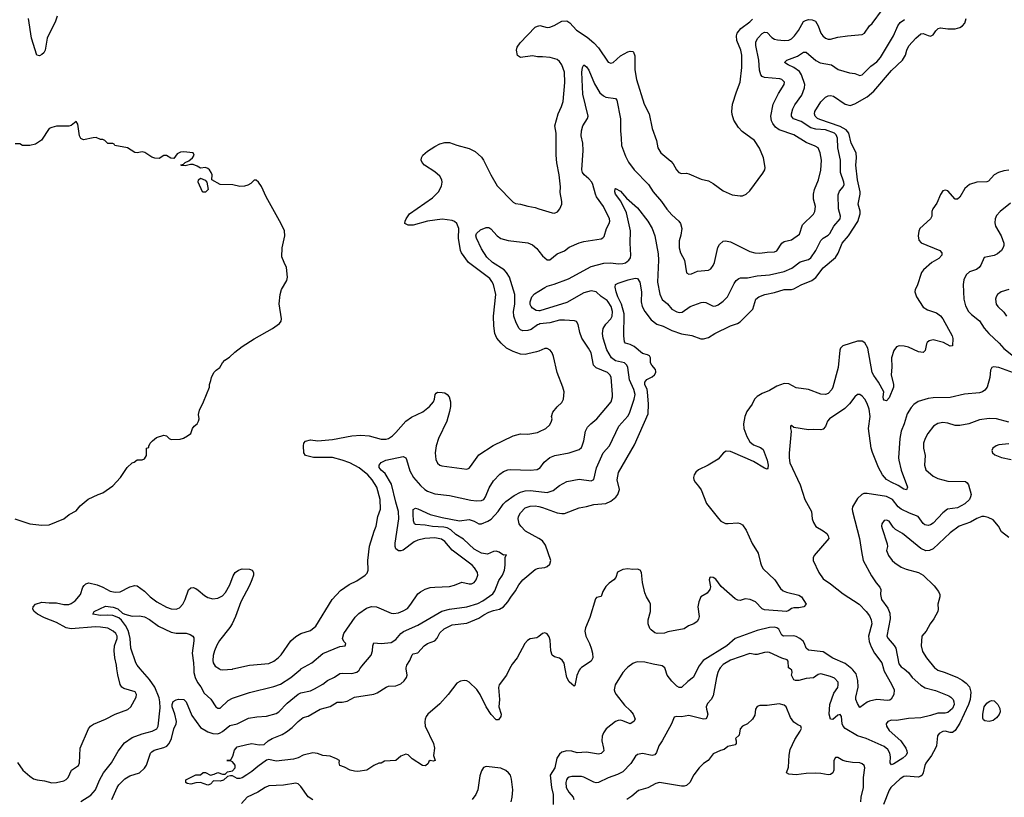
# Model space of a CAD drawing. Header units: inches. Extents: x 1771504 to 1971212, y 471788 to 643615.
# Tile 108 of 256: x 1885748 to 1893814, y 528948 to 535321. Entities that reach past the tile are written whole.
import ezdxf

# ---------------------------------------------------------------- set-up
doc = ezdxf.new("R2010")
doc.units = ezdxf.units.IN
doc.header["$MEASUREMENT"] = 0
for name, color, linetype in [('B8582', 7, 'Continuous'), ('B8583', 7, 'Continuous'), ('B8592', 7, 'Continuous'), ('B8593', 7, 'Continuous')]:
    doc.layers.add(name, color=color, linetype=linetype)

msp = doc.modelspace()

# ---------------------------------------------------------------- linework, layer by layer
at = {"layer": 'B8582', "color": 5}
for points, elevation in [([(1885730, 529233.4), (1885773.7, 529170), (1885830, 529120.3), (1885860.4, 529100.4), (1885890, 529090.2), (1885950, 529084.4), (1886010, 529067.8), (1886050, 529070.3), (1886110, 529084.6), (1886130, 529094), (1886144.7, 529110), (1886171.3, 529170), (1886229.8, 529210.2), (1886236.8, 529230), (1886244.2, 529350), (1886311, 529509), (1886327.6, 529530), (1886353, 529547), (1886450, 529587.6), (1886529.8, 529630.2), (1886632.5, 529667.5), (1886659.7, 529690), (1886701.3, 529770), (1886706, 529790), (1886692.8, 529812.8), (1886600.8, 529840.8), (1886585.6, 529850), (1886570, 529873.2), (1886550.7, 529950.7), (1886544.8, 530000)], 380), ([(1886250, 528914), (1886330, 528966.9), (1886369.9, 529010.1), (1886401.6, 529090), (1886435.6, 529150), (1886500.4, 529230), (1886553.5, 529326.5), (1886605.2, 529394.8), (1886670, 529439.1), (1886751.4, 529468.6), (1886832.3, 529490), (1886870.9, 529510), (1886881.8, 529530), (1886898.4, 529681.6), (1886896.9, 529730), (1886890, 529762.9), (1886854.8, 529850), (1886810, 529912.8), (1886736.2, 530000)], 360), ([(1886502.4, 528930), (1886545.7, 529030), (1886559.4, 529050), (1886610, 529099.7), (1886650, 529125), (1886730.7, 529149.3), (1886770, 529186), (1886787.3, 529212.7), (1886820.9, 529310), (1886830, 529320.9), (1886850, 529334.8), (1886930, 529356.4), (1886952, 529368), (1886972.5, 529390), (1886990.4, 529429.6), (1887010, 529508.7), (1887030.6, 529550), (1887033, 529570), (1887018, 529630), (1886996.2, 529690), (1886996.2, 529710), (1887006, 529734), (1887030, 529748.4), (1887047.8, 529752.2), (1887091.3, 529750), (1887111.5, 529730), (1887158.6, 529618.6), (1887230, 529519.7), (1887290, 529485.2), (1887330, 529470.2), (1887370, 529469.4), (1887390, 529475.3), (1887410, 529486.3), (1887470, 529535.5), (1887530, 529550.2), (1887623.1, 529596.9), (1887690, 529607.3), (1887770, 529611.9), (1887850, 529635.6), (1887870, 529649.2), (1887939.7, 529720.3), (1888030, 529793.1), (1888050, 529803.2), (1888130, 529820.2), (1888164, 529836), (1888230, 529874.3), (1888270, 529906.3), (1888326.7, 529933.3), (1888370, 529961.7), (1888390, 529966), (1888470, 529963.6), (1888510, 529973.7), (1888529.6, 529990), (1888535.6, 530000)], 340), ([(1889761.5, 530000), (1889735.8, 529950), (1889677.1, 529870), (1889670.8, 529849.2), (1889679.4, 529750), (1889672.8, 529690), (1889691.1, 529628.9), (1889690, 529609.2), (1889670, 529582), (1889650, 529584.2), (1889610, 529626.3), (1889568.9, 529690), (1889520.9, 529790), (1889491.5, 529831.5), (1889430, 529890.9), (1889410, 529901.8), (1889390, 529906), (1889358.9, 529901.1), (1889330, 529883.9), (1889259, 529790), (1889190, 529713.5), (1889091.5, 529630), (1889077.3, 529610), (1889070.2, 529590), (1889066.5, 529566.5), (1889070.2, 529530.2), (1889139.1, 529390), (1889144.9, 529350), (1889138.8, 529290), (1889151, 529250), (1889134.8, 529245.2), (1889110, 529249), (1889099.6, 529240.4), (1889094.2, 529225.8), (1889073.4, 529206.6), (1889048.4, 529208.4), (1888964.2, 529264.2), (1888930, 529297.6), (1888910, 529302), (1888870, 529285.2), (1888830.4, 529249.6), (1888735.5, 529244.5), (1888710, 529228.7), (1888690, 529228), (1888650, 529208.7), (1888592, 529170), (1888519, 529161), (1888490, 529161.7), (1888456, 529170), (1888410, 529196.2), (1888369.5, 529209.5), (1888364, 529230), (1888368.7, 529250), (1888343.6, 529263.6), (1888290, 529284.2), (1888230, 529289.7), (1888188.1, 529308.1), (1888150, 529311.7), (1888070, 529294.2), (1888030, 529272), (1887990, 529260.3), (1887850, 529243.5), (1887790, 529256.9), (1887768.7, 529251.3), (1887698, 529202), (1887650, 529159.6), (1887610, 529131.8), (1887570, 529106.9), (1887550, 529101.6), (1887530, 529103.7), (1887490, 529125.2), (1887475.3, 529124.7), (1887450, 529118), (1887418, 529090), (1887390, 529079.3), (1887336.9, 529083.1), (1887310, 529055.3), (1887290, 529049), (1887230, 529068.7), (1887190, 529066), (1887150, 529055.3), (1887120.4, 529060.4), (1887108.4, 529068.4), (1887110, 529092), (1887190, 529132), (1887230, 529132), (1887250, 529152), (1887270, 529151.3), (1887310, 529131), (1887342, 529138), (1887370, 529151), (1887410, 529138.8), (1887430, 529138), (1887450, 529156), (1887490, 529164.7), (1887513.2, 529190), (1887512.1, 529212.1), (1887490, 529239), (1887470, 529248.7), (1887446, 529250), (1887469.1, 529250.9), (1887479.3, 529260.7), (1887493.6, 529286.4), (1887506.6, 529333.4), (1887530, 529360.7), (1887610, 529382.4), (1887650, 529388.4), (1887710, 529378.9), (1887750, 529382.4), (1887782.9, 529410), (1887817, 529430), (1887897.1, 529462.9), (1887934.5, 529485.5), (1887979.9, 529520.1), (1888030, 529570.3), (1888070, 529601.6), (1888110, 529612.2), (1888209.9, 529670.1), (1888290, 529691.3), (1888350, 529727), (1888390, 529727), (1888430, 529736.9), (1888492, 529770), (1888650, 529793.6), (1888676.2, 529803.8), (1888750, 529850.1), (1888770, 529857.9), (1888830, 529862.5), (1888870, 529879.1), (1888896.4, 529903.6), (1888916, 529930), (1888921.8, 529950), (1888915, 530000)], 320), ([(1887173.3, 530000), (1887173.6, 529970), (1887184.2, 529930), (1887203.2, 529890), (1887232.3, 529852.3), (1887260.5, 529800.5), (1887312.7, 529752.7), (1887355.5, 529690), (1887370, 529678.4), (1887390, 529679.5), (1887457.1, 529742.9), (1887490, 529759.6), (1887630, 529806), (1887830, 529855.6), (1887884, 529876), (1887969.9, 529930.1), (1888050, 529999.6), (1888050.6, 530000)], 360), ([(1887384.8, 530000), (1887390, 529996.5), (1887410, 529993.4), (1887490, 529999.1), (1887494, 530000)], 380), ([(1889773.4, 528910), (1889782.2, 528950), (1889787.2, 529010), (1889777, 529097), (1889767.6, 529130), (1889752.1, 529150), (1889730, 529167.6), (1889690, 529187), (1889570, 529201.3), (1889546.3, 529193.7), (1889530, 529166), (1889516.1, 529123.9), (1889500.8, 529010), (1889484.2, 528970), (1889454, 528930)], 340), ([(1888150, 528927.6), (1888111.3, 528951.3), (1888050, 529037.6), (1888030, 529058), (1888010, 529064.4), (1887910, 529047.7), (1887790, 529042.5), (1887758.4, 529030), (1887698, 528990), (1887612.4, 528950), (1887563.7, 528896.3)], 340)]:
    msp.add_lwpolyline(points, dxfattribs=dict(at, elevation=elevation))
at = {"layer": 'B8583', "color": 5}
for points, elevation in [([(1886053.7, 535350), (1886041.6, 535310), (1885973.7, 535170), (1885955.9, 535070), (1885945.3, 535050), (1885930, 535034.7), (1885910, 535024.8), (1885888.9, 535030), (1885844.2, 535170), (1885821, 535330)], 380), ([(1890000, 535016.8), (1889990, 535016.5), (1889950, 535025), (1889850, 535011.1), (1889826.5, 535026.5), (1889816.8, 535070), (1889823.4, 535096.6), (1889847.6, 535132.4), (1889970, 535259.7), (1889990, 535269.2), (1890000, 535270.8)], 380), ([(1885709.3, 531229.3), (1885830, 531190.3), (1885930, 531177.4), (1885990, 531182), (1886109.7, 531230.3), (1886153.4, 531266.6), (1886210, 531296), (1886244.1, 531335.9), (1886310, 531390.8), (1886389.5, 531430.5), (1886430, 531442.8), (1886510, 531501), (1886573.2, 531570), (1886629.5, 531650.5), (1886669.5, 531690.5), (1886684.7, 531695.3), (1886710, 531714), (1886750, 531714), (1886770, 531722), (1886786, 531750), (1886788, 531810), (1886806, 531814), (1886806, 531826), (1886818, 531850), (1886835.3, 531870), (1886870, 531896), (1886930, 531916), (1886950, 531911.3), (1886972, 531890), (1886990, 531881), (1887063.5, 531883.5), (1887090, 531890.8), (1887122, 531910), (1887148.7, 531930), (1887162.7, 531970), (1887177.2, 531990), (1887201.2, 532010), (1887213.2, 532030), (1887217.2, 532050), (1887213.6, 532086.4), (1887220.2, 532119.8), (1887254, 532190), (1887302, 532310), (1887302, 532330), (1887314.6, 532365.4), (1887318, 532390), (1887338, 532430), (1887358, 532450), (1887388, 532470), (1887408, 532510), (1887428, 532530), (1887465.6, 532554.4), (1887510, 532596), (1887570, 532642.8), (1887670, 532706), (1887818, 532790), (1887875.3, 532830), (1887889.1, 532850.9), (1887894, 532870), (1887873.6, 532993.6), (1887882.7, 533070), (1887893.2, 533110), (1887936.6, 533183.4), (1887941.2, 533210), (1887934, 533290), (1887913.2, 533330), (1887896.5, 533376.5), (1887899.3, 533450), (1887919, 533550), (1887916, 533590), (1887890, 533649), (1887766.6, 533870), (1887730, 533955.3), (1887705.2, 533990), (1887686, 534006), (1887670, 534006.6), (1887641.6, 533978.4), (1887615.8, 533964.2), (1887590, 533957.7), (1887550, 533955.3), (1887493.7, 533966.3), (1887390, 533969.3), (1887322, 534010), (1887324, 534050), (1887317.2, 534070), (1887304, 534090), (1887290, 534101.2), (1887270, 534109), (1887230, 534105.2), (1887202, 534122), (1887170, 534133.3), (1887146.2, 534133.8), (1887103.7, 534123.7), (1887070, 534126), (1887069, 534131), (1887090, 534136), (1887104, 534150), (1887134.3, 534165.7), (1887164.5, 534190), (1887178.4, 534210), (1887169, 534230), (1887090, 534239.3), (1887064.1, 534235.9), (1887039.2, 534220.8), (1887010, 534182.7), (1886987.2, 534187.2), (1886950, 534209), (1886930, 534209), (1886890, 534183.7), (1886854.9, 534185.1), (1886830, 534195.6), (1886773, 534233), (1886750, 534238), (1886710, 534230.7), (1886690, 534233.6), (1886630, 534270.7), (1886526, 534290), (1886522, 534302), (1886510, 534306), (1886470, 534306), (1886446, 534330), (1886430, 534338), (1886410, 534338), (1886374.6, 534354.6), (1886350, 534354), (1886270, 534335.3), (1886250, 534348), (1886237.2, 534370), (1886224, 534464), (1886210, 534488), (1886170, 534454), (1886150, 534448), (1886050, 534448.7), (1886010, 534438), (1885990, 534428), (1885926.4, 534333.6), (1885878, 534302), (1885830.7, 534289.3), (1885770, 534289.2), (1885750, 534304), (1885710, 534302.7)], 420), ([(1890000, 532605.4), (1889981.8, 532598.2), (1889910, 532581.8), (1889890, 532578.4), (1889850, 532581.2), (1889790, 532601.5), (1889735.1, 532630), (1889690.9, 532670), (1889658, 532710), (1889641.4, 532750), (1889630.8, 532810.8), (1889629.8, 532890), (1889648.2, 533070), (1889628.9, 533150), (1889616.5, 533176.5), (1889598.7, 533198.7), (1889425.3, 533330), (1889366.6, 533410), (1889358.5, 533430), (1889343.2, 533530), (1889345.2, 533610), (1889330, 533652), (1889310, 533667.9), (1889290, 533675), (1889210, 533687.5), (1889089, 533671), (1888970, 533638), (1888930, 533636.8), (1888902, 533650), (1888905.1, 533670), (1888914.8, 533690), (1888941, 533730), (1889130, 533860.2), (1889178, 533910), (1889204.6, 533955.4), (1889209.9, 533990), (1889207.2, 534010), (1889190, 534039.8), (1889150, 534075.4), (1889064.5, 534130), (1889046.2, 534150), (1889038, 534170), (1889039.8, 534190), (1889050.8, 534210), (1889090, 534243.8), (1889150, 534280.6), (1889190, 534303.2), (1889230, 534315.2), (1889270, 534314.2), (1889330, 534291.4), (1889430, 534266.7), (1889479.6, 534239.6), (1889530, 534193.7), (1889548.6, 534168.6), (1889606.7, 534050), (1889660.7, 533960.7), (1889790, 533824.9), (1889810, 533813.4), (1889850, 533810.4), (1889910, 533792.2), (1889970, 533781.3), (1890000, 533771.9)], 380), ([(1890000, 532824), (1889990, 532819.8), (1889937, 532783), (1889910, 532772.8), (1889870, 532770.9), (1889850, 532779.7), (1889839.7, 532790), (1889815.5, 532835.5), (1889795.8, 532890), (1889794, 532930), (1889803, 532990), (1889804.1, 533070), (1889759.6, 533210), (1889735.7, 533250), (1889716.8, 533270), (1889620.3, 533330), (1889573.9, 533373.9), (1889530, 533444), (1889489.9, 533529.9), (1889485.4, 533550), (1889491.4, 533570), (1889522.2, 533597.8), (1889570, 533617.6), (1889590, 533617.4), (1889606.6, 533606.6), (1889658.3, 533550), (1889690, 533528.3), (1889750, 533512.4), (1889910, 533492.9), (1889950, 533477), (1889984.6, 533444.6), (1890000, 533425)], 360), ([(1890000, 532935.6), (1889978.8, 532938.8), (1889950, 532956.4), (1889937.2, 532970), (1889930, 532987), (1889929.9, 533010), (1889944.7, 533050), (1889965.4, 533074.6), (1890000, 533096.2)], 340), ([(1887494, 530000), (1887630, 530030.3), (1887790, 530045.8), (1887830, 530062.8), (1887866.3, 530090), (1887890, 530115.8), (1887969.9, 530230.1), (1888010, 530267.2), (1888050, 530290.3), (1888130, 530316), (1888174.3, 530350), (1888308.4, 530570), (1888375.8, 530644.2), (1888447.3, 530692.7), (1888510, 530723.6), (1888578.4, 530770), (1888593.9, 530786.1), (1888602.6, 530810), (1888600.3, 530890), (1888614.9, 531005.1), (1888651.4, 531128.6), (1888668.6, 531170), (1888682.2, 531250), (1888703.7, 531310), (1888700.6, 531390), (1888673.3, 531490), (1888636.2, 531550), (1888600.8, 531590), (1888530, 531648.2), (1888451.2, 531690), (1888390, 531711.9), (1888310, 531732.9), (1888154.1, 531734.1), (1888090, 531749.1), (1888075.6, 531770), (1888072.1, 531830), (1888075.4, 531850), (1888090, 531867), (1888130, 531877.2), (1888190.1, 531870.1), (1888310, 531881.4), (1888470, 531912), (1888542.7, 531917.3), (1888610.8, 531910.8), (1888710, 531883.2), (1888750, 531884), (1888770, 531889.3), (1888801.7, 531910), (1888830, 531937.3), (1888910, 532031.7), (1888956.4, 532063.6), (1889050, 532108.1), (1889104, 532150), (1889138.3, 532190), (1889146.6, 532210), (1889151.5, 532248.5), (1889159.5, 532260.5), (1889171.9, 532268.1), (1889210, 532267), (1889230, 532262), (1889250, 532250.3), (1889265.3, 532230), (1889276, 532190), (1889276, 532150), (1889270.2, 532109.8), (1889246, 532030), (1889179.6, 531890), (1889159, 531830), (1889151.5, 531770), (1889156.5, 531716.5), (1889170, 531688), (1889190, 531670.4), (1889205.4, 531665.4), (1889410, 531638.7), (1889430, 531646.7), (1889441, 531659), (1889510, 531754.9), (1889627.7, 531832.3), (1889790, 531910.5), (1889850, 531927.7), (1889910, 531924), (1889990, 531938.4), (1890000, 531943.1)], 380), ([(1888050.6, 530000), (1888140.5, 530050), (1888230, 530126.7), (1888370, 530184.4), (1888415.3, 530190), (1888419, 530210), (1888404.1, 530224.1), (1888392, 530250), (1888404, 530290), (1888495.9, 530424.1), (1888526.6, 530453.4), (1888590, 530498.7), (1888630, 530511.7), (1888670, 530508.9), (1888790, 530458.5), (1888810, 530455.8), (1888850, 530461.2), (1888890, 530475.2), (1888923.7, 530496.3), (1888953.1, 530530), (1889010, 530615.8), (1889030, 530633.1), (1889070, 530655.3), (1889110, 530666.9), (1889148.8, 530671.2), (1889270, 530676.9), (1889310, 530687.1), (1889370, 530712.6), (1889430, 530698), (1889450, 530699.1), (1889471.2, 530708.8), (1889488.5, 530730), (1889500.4, 530770), (1889499.1, 530790), (1889473.5, 530830), (1889454, 530850), (1889290, 530973.3), (1889230, 531044.2), (1889202.8, 531062.8), (1889150, 531073.7), (1889067.3, 531070), (1889010, 531055.4), (1888978.7, 531041.3), (1888890, 530973.7), (1888870, 530967.1), (1888850, 530966.9), (1888830, 530983.7), (1888823.6, 531003.6), (1888822.8, 531030), (1888852.8, 531230), (1888851.1, 531290), (1888828.1, 531368.1), (1888794.8, 531514.8), (1888742.3, 531602.3), (1888709, 531630), (1888692.8, 531650), (1888691.6, 531670), (1888708.6, 531691.4), (1888748.2, 531711.8), (1888890, 531742), (1888910, 531730.5), (1888917.2, 531717.2), (1888944.3, 531624.3), (1888973.4, 531570), (1889030, 531503.1), (1889066.7, 531470), (1889090, 531456.5), (1889150, 531435.5), (1889270, 531422.4), (1889442.6, 531382.6), (1889490, 531378), (1889530, 531379.7), (1889551.1, 531390), (1889565.1, 531410), (1889594.5, 531485.5), (1889630, 531543.1), (1889682.5, 531597.5), (1889710, 531617.8), (1889747.9, 531632.1), (1889770, 531634.9), (1889930, 531629.2), (1889986, 531634), (1890000, 531641.6)], 360), ([(1888535.6, 530000), (1888550, 530023.8), (1888625.9, 530114.1), (1888639, 530150), (1888641.1, 530190), (1888650, 530213.7), (1888710, 530209.2), (1888790, 530216.3), (1888830, 530241.5), (1888869.8, 530290), (1888893.1, 530306.9), (1889010, 530357.8), (1889206.7, 530473.3), (1889270, 530490.2), (1889410, 530509.4), (1889502.1, 530537.9), (1889541.9, 530558.1), (1889623.4, 530616.6), (1889640.5, 530639.5), (1889674.3, 530725.7), (1889702.5, 530770), (1889720.3, 530810), (1889726.2, 530850), (1889724.7, 530915.3), (1889736.4, 530936.4), (1889710, 530934), (1889677, 530957), (1889650, 530966), (1889630, 530963.5), (1889579.5, 530940.5), (1889530, 530949), (1889470, 530982.5), (1889383.5, 531063.5), (1889322, 531102), (1889279, 531139), (1889250, 531157.1), (1889223.3, 531163.3), (1889130, 531166.9), (1889070, 531177.5), (1888990, 531184.1), (1888982.7, 531190), (1888974.4, 531214.4), (1888969.9, 531270), (1888972.3, 531307.7), (1888990, 531317.2), (1889010, 531312.4), (1889110, 531266.8), (1889210, 531240.6), (1889350, 531214), (1889430, 531223.8), (1889470, 531212), (1889509.5, 531189.5), (1889530, 531188.5), (1889582.4, 531210), (1889610, 531227.6), (1889666.2, 531290), (1889708.9, 531351.1), (1889730, 531373.4), (1889798.6, 531421.4), (1889851.5, 531448.5), (1889890, 531459.5), (1889930, 531461.9), (1890000, 531454.7)], 340), ([(1890000, 531068.5), (1889892, 531130), (1889852.3, 531170), (1889840.9, 531190), (1889832, 531230), (1889833, 531250), (1889850, 531279.5), (1889890, 531319.6), (1889930, 531335.4), (1889970, 531337.1), (1890000, 531330.5)], 320), ([(1886544.8, 530000), (1886541.2, 530030), (1886526.6, 530090), (1886521.2, 530150), (1886524.4, 530190), (1886546.8, 530250), (1886545.3, 530270), (1886534.2, 530290), (1886515, 530310), (1886470, 530334.3), (1886410, 530343.4), (1886370, 530344.4), (1886170.1, 530329.9), (1886130, 530337.9), (1886050, 530382.2), (1885950, 530418.9), (1885893.7, 530450), (1885866, 530470), (1885854.7, 530490), (1885858, 530510), (1885878.4, 530530), (1885930, 530547.8), (1885990, 530540.7), (1886050, 530542.6), (1886110, 530528.5), (1886150, 530529.5), (1886170, 530535.8), (1886201.5, 530558.5), (1886245.3, 530610), (1886265.4, 530670), (1886275.3, 530684.7), (1886290, 530697), (1886315.1, 530704.9), (1886384, 530690), (1886430, 530671.4), (1886490, 530637.8), (1886530, 530629.2), (1886570, 530631.3), (1886650, 530673.1), (1886690, 530685.3), (1886710, 530682), (1886770, 530637.8), (1886816.9, 530590), (1886870.3, 530550), (1886950, 530506), (1886990, 530492.9), (1887030.7, 530489.3), (1887058.4, 530501.6), (1887083.9, 530530), (1887103.8, 530570), (1887130, 530647.3), (1887150, 530664.4), (1887170, 530666.7), (1887190, 530658.7), (1887210, 530647), (1887262.1, 530602.1), (1887290, 530586.2), (1887330, 530574.4), (1887370, 530580.7), (1887410, 530599.7), (1887434.3, 530625.7), (1887469.8, 530690), (1887496.9, 530763.1), (1887513, 530790), (1887539.5, 530810), (1887570, 530821.5), (1887630, 530818.9), (1887653.4, 530810), (1887664.4, 530790), (1887663.7, 530770), (1887650.3, 530730), (1887630, 530682.9), (1887559, 530550), (1887516.9, 530430), (1887488.7, 530371.3), (1887470, 530340.5), (1887385.4, 530234.6), (1887363.6, 530196.4), (1887343.6, 530150), (1887332.3, 530110), (1887329.3, 530070), (1887334, 530050), (1887350, 530023.7), (1887384.8, 530000)], 380), ([(1888915, 530000), (1888913.6, 530010), (1888919.3, 530030), (1888943.5, 530070), (1888963.5, 530116.5), (1888970, 530123), (1889010, 530132.4), (1889061.5, 530190), (1889089.7, 530210), (1889150, 530230.3), (1889168, 530252), (1889190, 530296.5), (1889224, 530330), (1889290, 530360.5), (1889410, 530375.1), (1889510, 530415.3), (1889550, 530444.6), (1889590, 530466.2), (1889630, 530480.3), (1889678, 530490), (1889710.8, 530510), (1889746.8, 530550), (1889770, 530588), (1889810, 530639.3), (1889837.8, 530690), (1889870.5, 530729.5), (1889970, 530814), (1889990, 530823.7), (1890000, 530825)], 320), ([(1886736.2, 530000), (1886710.8, 530030), (1886698.5, 530050), (1886659.6, 530170), (1886653.8, 530250), (1886645.7, 530285.7), (1886636.1, 530316.1), (1886615.1, 530355.1), (1886581.3, 530401.3), (1886560, 530420), (1886510, 530437.1), (1886470, 530440.9), (1886410, 530438.4), (1886346, 530450), (1886359, 530470), (1886450, 530513.8), (1886514, 530506), (1886552.3, 530492.3), (1886590, 530458.5), (1886609.4, 530449.4), (1886670, 530433.6), (1886730, 530436.2), (1886770, 530426.9), (1886810, 530405.8), (1886884.9, 530350), (1886990, 530300.3), (1887030, 530292.6), (1887112.8, 530292.8), (1887143.7, 530283.7), (1887166.8, 530270), (1887173.9, 530253.9), (1887174.7, 530230), (1887160.8, 530130), (1887172.9, 530050), (1887173.3, 530000)], 360), ([(1890000, 530266.7), (1889985.3, 530254.7), (1889930, 530247), (1889907.8, 530232.2), (1889887.2, 530210), (1889822.4, 530090), (1889781.3, 530038.7), (1889761.5, 530000)], 320)]:
    msp.add_lwpolyline(points, dxfattribs=dict(at, elevation=elevation))
at = {"layer": 'B8583', "color": 5, "elevation": 420}
msp.add_lwpolyline([(1887250, 533906.3), (1887245.6, 533910), (1887210, 533989), (1887214, 534010), (1887230, 534022.8), (1887267.1, 534007.1), (1887281, 533990), (1887291, 533930), (1887270, 533907.8)], close=True, dxfattribs=at)
at = {"layer": 'B8592', "color": 5}
for points, elevation in [([(1890715.9, 530000), (1890690, 529972.3), (1890625.7, 529870), (1890618.9, 529830), (1890623.1, 529810), (1890635.3, 529790), (1890703.4, 529703.4), (1890750, 529660.3), (1890773.4, 529630), (1890788.9, 529590), (1890779.5, 529570), (1890750, 529551.1), (1890690, 529575.5), (1890670, 529579.3), (1890650, 529576.8), (1890630, 529568.6), (1890551.6, 529510), (1890530, 529477.6), (1890520.2, 529450), (1890517.6, 529410), (1890531.5, 529350), (1890531.8, 529330), (1890510, 529308.4), (1890490, 529301.7), (1890390, 529318.3), (1890313.6, 529313.6), (1890270, 529326.3), (1890230, 529329.6), (1890190, 529318), (1890170, 529301.1), (1890147.8, 529270), (1890132.6, 529190), (1890094, 529130), (1890103.5, 529030), (1890119, 528970), (1890119.1, 528890)], 340), ([(1890340.4, 530000), (1890331.8, 529990), (1890313.3, 529946.7), (1890296.3, 529863.7), (1890290, 529859), (1890270, 529875.1), (1890250, 529895.6), (1890230, 529929.6), (1890216.8, 530000)], 320), ([(1891480.5, 530000), (1891466.3, 529970), (1891455.1, 529930), (1891430, 529781.2), (1891412, 529750), (1891382.2, 529717.8), (1891371.7, 529690), (1891372.9, 529670), (1891384.6, 529630), (1891378.2, 529601.8), (1891367.5, 529592.5), (1891350, 529589.8), (1891230, 529619.4), (1891170, 529608.6), (1891130, 529611.5), (1891110, 529606), (1891087.2, 529550), (1891010.2, 529409.8), (1890983.1, 529370), (1890964.8, 529315.2), (1890950, 529295.1), (1890930, 529289.8), (1890850, 529308.3), (1890810, 529299.8), (1890793.2, 529286.8), (1890754.4, 529225.6), (1890690, 529156.4), (1890645.2, 529134.8), (1890570, 529108.5), (1890490, 529070.8), (1890470, 529068.2), (1890450, 529072), (1890370, 529113.2), (1890350, 529119), (1890270, 529118.4), (1890250, 529114), (1890235.2, 529104.8), (1890227.2, 529092.8), (1890222.9, 529070), (1890225.2, 529030), (1890246, 528990), (1890282, 528950), (1890288.2, 528930)], 360), ([(1891300.3, 530000), (1891267.6, 529932.4), (1891222.2, 529897.8), (1891170, 529848.2), (1891150, 529848.5), (1891130, 529859.7), (1891090, 529898.9), (1891051.1, 529950), (1891035.8, 530000)], 340), ([(1892992.8, 530000), (1893030, 529971.5), (1893059.1, 529930), (1893130, 529866.2), (1893166.1, 529846.1), (1893250, 529822.6), (1893358.7, 529778.7), (1893375.8, 529770), (1893394, 529750), (1893401.3, 529730), (1893402.3, 529710), (1893390, 529675.6), (1893350, 529643.2), (1893330, 529637.3), (1893270, 529637.1), (1893210, 529617.6), (1893130, 529600.2), (1893030, 529593.2), (1892930, 529578.5), (1892890, 529579.4), (1892859.5, 529570), (1892847.1, 529550), (1892849.1, 529530.9), (1892870, 529494.6), (1892966.7, 529410), (1893008.2, 529350), (1893015.9, 529330), (1893016.9, 529310), (1893007.2, 529290), (1892982.6, 529270), (1892910, 529223.5), (1892890, 529215.1), (1892879.7, 529230), (1892881.1, 529281.1), (1892875.4, 529310), (1892858.9, 529338.9), (1892830, 529365.9), (1892683, 529430), (1892610, 529451.9), (1892510.9, 529510.9), (1892493.6, 529530), (1892485.3, 529550), (1892479.7, 529610), (1892470, 529625.6), (1892450, 529622), (1892410, 529586.6), (1892390, 529589), (1892379.7, 529630), (1892383.7, 529710), (1892417.7, 529802.3), (1892450, 529848.5), (1892453.7, 529870), (1892451.9, 529891.9), (1892423.5, 529923.5), (1892390, 529938.8), (1892310, 529960.4), (1892290, 529954), (1892252, 529928), (1892190, 529923.3), (1892130, 529906.4), (1892104.4, 529904.4), (1892089.3, 529910), (1892070, 529948.7), (1892076, 529970), (1892072.7, 529990), (1892059.3, 530000)], 360), ([(1892823.6, 530000), (1892827.1, 529987.1), (1892892.9, 529870), (1892910.3, 529830), (1892908.2, 529791.8), (1892888.2, 529751.8), (1892875.3, 529744.7), (1892857.2, 529742.8), (1892770, 529748.7), (1892710, 529736.4), (1892690, 529727.9), (1892630, 529685.6), (1892610, 529716.2), (1892597.6, 529750), (1892597.6, 529770), (1892616.2, 529850), (1892615.2, 529904.8), (1892599.4, 529959.4), (1892573.7, 529993.7), (1892565.9, 530000)], 340), ([(1893254.8, 530000), (1893270, 529990.3), (1893330, 529971.6), (1893430, 529930.2), (1893468.8, 529908.8), (1893502.7, 529882.7), (1893530, 529853.7), (1893539.9, 529810), (1893533.1, 529750), (1893520.5, 529710), (1893450, 529556.1), (1893410, 529494.8), (1893390, 529480.4), (1893370, 529480.4), (1893330, 529489.8), (1893310, 529486.4), (1893281.3, 529470), (1893267.6, 529452.4), (1893257.8, 529370), (1893250.3, 529350), (1893216.1, 529290), (1893170, 529227.3), (1893161.8, 529210), (1893150.2, 529149.8), (1893140.9, 529130), (1893130, 529120.4), (1893106.8, 529113.2), (1893010, 529121.5), (1892990, 529118.4), (1892960.8, 529099.2), (1892884.2, 529030), (1892870, 529007.3), (1892825.2, 528890)], 380), ([(1892638.3, 528910), (1892641.8, 528950), (1892659, 529030), (1892659.3, 529110), (1892671.2, 529190), (1892664.5, 529210), (1892650, 529222.9), (1892630, 529229.6), (1892570, 529232.6), (1892521.1, 529241.1), (1892490.8, 529250.8), (1892450, 529274), (1892430, 529274.5), (1892416.4, 529250), (1892416.5, 529170), (1892408.2, 529150), (1892390, 529135.1), (1892370, 529131.2), (1892310, 529143.9), (1892270, 529145.7), (1892190, 529142.9), (1892110, 529133.2), (1892050, 529138), (1892030, 529148), (1892044.7, 529195.3), (1892052.5, 529292.5), (1892060.7, 529339.3), (1892098.4, 529421.6), (1892142.7, 529490), (1892152.3, 529512.3), (1892148, 529530), (1892121.5, 529541.5), (1892090, 529564), (1892061.2, 529601.2), (1892027, 529690), (1892010, 529703.6), (1891970, 529714.3), (1891870, 529702), (1891810, 529700.3), (1891788.2, 529691.8), (1891774.9, 529670), (1891770, 529621.2), (1891750.3, 529590), (1891710.3, 529549.7), (1891669.2, 529530.8), (1891650.4, 529510), (1891641.4, 529458.6), (1891611.3, 529430), (1891618, 529410), (1891618, 529390), (1891610, 529378), (1891550, 529364), (1891518.8, 529341.2), (1891490, 529333.2), (1891430, 529304), (1891388.8, 529251.2), (1891350, 529225.1), (1891314.9, 529190), (1891270, 529132.7), (1891237.1, 529070), (1891210, 529045.6), (1891190, 529038.7), (1891170, 529038.9), (1890989.3, 529070.7), (1890959.3, 529060.7), (1890893.5, 529026.5), (1890816.9, 529003.1), (1890763.5, 528956.5), (1890721.6, 528930)], 380)]:
    msp.add_lwpolyline(points, dxfattribs=dict(at, elevation=elevation))
at = {"layer": 'B8592', "color": 5, "elevation": 380}
msp.add_lwpolyline([(1893690, 529568.7), (1893654.5, 529574.5), (1893643.5, 529583.5), (1893637.6, 529597.6), (1893637.8, 529630), (1893650, 529690.9), (1893670, 529719.3), (1893690, 529734.6), (1893710, 529742), (1893730, 529737.6), (1893759.5, 529710), (1893777, 529677), (1893780.2, 529650), (1893771.8, 529628.2), (1893750, 529599.7), (1893721.8, 529578.2)], close=True, dxfattribs=at)
at = {"layer": 'B8593', "color": 5}
for points, elevation in [([(1890000, 533425), (1890030, 533386.7), (1890070, 533352.7), (1890090, 533352.7), (1890150, 533402.6), (1890210, 533427.4), (1890250, 533456.5), (1890330, 533492.9), (1890370, 533504.4), (1890510, 533524.6), (1890526.1, 533533.9), (1890534.7, 533545.3), (1890554.7, 533610), (1890575.6, 533650), (1890581.4, 533670), (1890580.3, 533690), (1890529.8, 533790), (1890474.4, 533870), (1890465, 533890), (1890444.1, 533970), (1890433.6, 533990), (1890410, 534016.8), (1890370.9, 534050), (1890358, 534070), (1890353.3, 534090), (1890364.3, 534250), (1890359.8, 534310), (1890348.1, 534370), (1890349, 534410), (1890362.2, 534450), (1890400.4, 534510), (1890404.6, 534530), (1890362.4, 534710), (1890354.2, 534890), (1890358.4, 534930), (1890369, 534950), (1890390, 534933.7), (1890410, 534908.2), (1890455.8, 534795.8), (1890501.6, 534721.6), (1890530, 534696.5), (1890550, 534686.3), (1890630, 534675.3), (1890640.5, 534660.5), (1890669.3, 534509.3), (1890668.4, 534410), (1890676.5, 534350), (1890678.6, 534290), (1890710, 534203), (1890734.5, 534154.5), (1890781.7, 534090), (1890898.9, 533970), (1890937.8, 533910), (1891004.9, 533830), (1891050, 533767), (1891090, 533721.1), (1891146.7, 533670), (1891161.1, 533650), (1891171.6, 533610), (1891163.9, 533556.1), (1891150.3, 533510), (1891150.3, 533450), (1891161.1, 533410), (1891194.3, 533350), (1891210, 533247.3), (1891230, 533236.4), (1891250, 533239.5), (1891300.6, 533259.4), (1891390, 533268.5), (1891410, 533280.5), (1891430, 533307.3), (1891438.7, 533330), (1891466.5, 533453.5), (1891480.4, 533479.6), (1891510, 533506), (1891530, 533508.4), (1891570, 533500.3), (1891730, 533420.3), (1891769.2, 533409.2), (1891810, 533406.9), (1891870, 533417.2), (1891930, 533417.3), (1891950, 533426.3), (1891991.6, 533490), (1892010, 533502.3), (1892070, 533515.6), (1892135.7, 533564.3), (1892160, 533640), (1892250, 533726.7), (1892262.6, 533750), (1892266.3, 533790), (1892249.6, 533850), (1892249.6, 533890), (1892259.7, 533930), (1892291.2, 534010), (1892310.8, 534089.2), (1892315, 534170), (1892306, 534230), (1892289.5, 534270), (1892265.3, 534285.3), (1892190, 534314), (1892090, 534378.4), (1891970, 534418.3), (1891940.6, 534440.6), (1891917.3, 534470), (1891907.7, 534492.3), (1891902.3, 534530), (1891921.5, 534630), (1891963, 534717), (1892011.5, 534790), (1892011.8, 534810), (1891992, 534830), (1891975.8, 534835.8), (1891850, 534847.1), (1891830, 534856.8), (1891818.8, 534870), (1891807.5, 534907.5), (1891802, 534990), (1891777.5, 535110), (1891779.5, 535140.5), (1891793.5, 535170), (1891830, 535209.2), (1891850, 535219), (1891870, 535216.5), (1891910, 535176.1), (1891930, 535162.2), (1891955.1, 535155.1), (1892010, 535150.2), (1892050, 535153.5), (1892070, 535165), (1892094.4, 535190), (1892127.2, 535232.8), (1892170, 535305), (1892184.9, 535315.1), (1892210, 535322), (1892240.1, 535320.1), (1892267.4, 535310), (1892290, 535270.4), (1892311.9, 535211.9), (1892326.3, 535190), (1892350, 535170.3), (1892370, 535161.8), (1892390, 535160.2), (1892450, 535177.2), (1892530, 535187.9), (1892650, 535198.4), (1892669.7, 535210.3), (1892708.4, 535270), (1892731.1, 535290), (1892814.8, 535405.2)], 360), ([(1890000, 531330.5), (1890030, 531323.9), (1890150, 531280.2), (1890190, 531273.7), (1890210, 531275), (1890330, 531320.8), (1890390, 531330.3), (1890452.1, 531347.9), (1890550, 531356.2), (1890590, 531375.2), (1890631.7, 531408.3), (1890649.2, 531430.8), (1890660.8, 531470), (1890643.1, 531550), (1890654.2, 531610), (1890784, 531836), (1890896.2, 532090), (1890898.9, 532170), (1890891.7, 532270), (1890887.9, 532290), (1890869.8, 532330), (1890868.9, 532351.1), (1890886.5, 532373.5), (1890930, 532395.3), (1890946.9, 532410), (1890958.5, 532430), (1890958.5, 532438.5), (1890955.6, 532455.6), (1890925.6, 532490), (1890915.8, 532510), (1890914.5, 532550), (1890906.3, 532566.3), (1890890, 532575.3), (1890850, 532585.3), (1890782.4, 532642.4), (1890750, 532658.5), (1890709.7, 532669.7), (1890702.2, 532682.2), (1890697.4, 532730), (1890700.9, 532910), (1890679.1, 532990), (1890647.8, 533050), (1890634, 533090), (1890627.2, 533130), (1890628.6, 533151.4), (1890650, 533163.1), (1890733.2, 533190), (1890790, 533202.6), (1890810, 533199.5), (1890827.8, 533170), (1890842.5, 533090), (1890839, 533010), (1890848.5, 532970), (1890868.7, 532930), (1890920.1, 532860.1), (1890966.9, 532826.9), (1891018.4, 532810), (1891090, 532773), (1891170, 532746.2), (1891252.8, 532732.8), (1891326.8, 532706.8), (1891350, 532705.7), (1891390, 532717.4), (1891441.6, 532750), (1891570, 532811.3), (1891628.7, 532831.3), (1891650, 532844.9), (1891752.8, 532950), (1891778.3, 533030), (1891803.6, 533050), (1891852.2, 533067.8), (1891930, 533084.8), (1892010, 533109.6), (1892070, 533110.1), (1892090, 533114.6), (1892150, 533148.8), (1892236.1, 533183.9), (1892270, 533209), (1892330, 533288.4), (1892430, 533371.8), (1892452.3, 533407.7), (1892484.8, 533490), (1892537.8, 533550), (1892613.4, 533666.6), (1892633.2, 533730), (1892632.3, 533752.3), (1892615.3, 533810), (1892634, 533890), (1892633.1, 533910), (1892609.9, 534010), (1892598.1, 534130), (1892603.2, 534190), (1892600.1, 534230), (1892559.9, 534310), (1892541.2, 534390), (1892518.5, 534418.5), (1892470, 534446.7), (1892301.8, 534501.8), (1892284.8, 534510), (1892264, 534530), (1892259, 534550), (1892262, 534570), (1892310, 534648), (1892350, 534686.4), (1892370, 534697.5), (1892390, 534699.7), (1892413.3, 534693.3), (1892510, 534627.8), (1892550, 534618.9), (1892590, 534630.3), (1892690, 534690.2), (1892744.3, 534735.7), (1892890, 534905.5), (1892980.8, 534990), (1893003.7, 535030), (1893014.4, 535070), (1893032.9, 535107.1), (1893090, 535168.8), (1893130, 535204.2), (1893150, 535208.9), (1893190, 535190.3), (1893210, 535186.9), (1893230, 535195.6), (1893252.5, 535230), (1893271.2, 535248.8), (1893290, 535253.5), (1893350, 535245.4), (1893410, 535246.7), (1893450, 535257.5), (1893470.9, 535270), (1893490, 535293.7), (1893502.6, 535330)], 320), ([(1890000, 535270.8), (1890010, 535272.3), (1890070, 535258.2), (1890090, 535259.7), (1890127.5, 535272.5), (1890190, 535307.9), (1890230, 535311.3), (1890255.8, 535295.8), (1890310, 535234.3), (1890397.7, 535177.7), (1890451.6, 535131.6), (1890490.2, 535090.2), (1890570, 534973), (1890576, 534970), (1890590, 534963.8), (1890610, 534970.4), (1890670, 535026), (1890730, 535058), (1890750, 535064), (1890770, 535061), (1890775.5, 535055.5), (1890786.2, 535026.2), (1890786, 534910), (1890799.6, 534830), (1890864, 534630), (1890905.3, 534550), (1890930.3, 534430), (1890964.6, 534330), (1890975.8, 534270), (1890999.3, 534230), (1891082, 534162), (1891099.9, 534139.9), (1891128, 534090), (1891147.3, 534070), (1891170, 534060.7), (1891210, 534062.8), (1891230, 534058.8), (1891330, 534014.9), (1891390, 533999.1), (1891430, 533979.1), (1891510, 533919.3), (1891584.8, 533884.8), (1891650, 533876.4), (1891670, 533878), (1891699, 533890), (1891730, 533918.8), (1891836.3, 534063.7), (1891852.3, 534090), (1891856, 534110), (1891841.2, 534190), (1891809.3, 534269.3), (1891768.7, 534330), (1891665.8, 534405.8), (1891636.6, 534436.6), (1891597.1, 534497.1), (1891583.5, 534543.5), (1891580.4, 534570), (1891587.4, 534630), (1891618.7, 534730), (1891650.6, 534809.4), (1891662.3, 534930), (1891663.2, 535030), (1891654.6, 535070), (1891622.9, 535150), (1891620.2, 535190), (1891625.5, 535210), (1891654.5, 535250), (1891730, 535303.2), (1891750, 535324)], 380), ([(1890000, 533096.2), (1890050, 533127.3), (1890070, 533138.1), (1890127, 533153), (1890243.3, 533196.7), (1890430, 533298.8), (1890533.6, 533326.4), (1890590, 533327.7), (1890650, 533319.3), (1890690, 533322.2), (1890710, 533328.6), (1890738.5, 533350), (1890750.8, 533369.2), (1890755.4, 533390), (1890749.1, 533490.9), (1890751.5, 533590), (1890717.8, 533737.8), (1890672.6, 533832.6), (1890627.7, 533890), (1890622.6, 533910), (1890626, 533934), (1890630, 533937.3), (1890670, 533914.9), (1890719, 533859), (1890810, 533779.6), (1890892.6, 533670), (1890929.2, 533610), (1890952, 533550), (1890976.9, 533403.1), (1890980.9, 533350), (1890973.5, 533170), (1890991.4, 533071.4), (1891010, 533028.8), (1891053.4, 532993.4), (1891089.5, 532949.5), (1891130, 532926.5), (1891150, 532921.6), (1891175, 532925), (1891240.9, 532970), (1891330, 533004.2), (1891350, 533007.2), (1891370, 533003.1), (1891430, 532974.6), (1891450, 532975.6), (1891470, 532983.6), (1891510, 533014), (1891546.2, 533050), (1891600.7, 533159.3), (1891617.5, 533182.5), (1891639, 533201), (1891653.4, 533206.6), (1891710, 533205.2), (1891790, 533221.8), (1891890.2, 533230.2), (1892010, 533258.5), (1892074.5, 533285.5), (1892142.3, 533337.7), (1892210, 533356.9), (1892230, 533369.1), (1892270.6, 533430), (1892310, 533510.3), (1892329.9, 533530.1), (1892370, 533554.7), (1892385.3, 533570), (1892418, 533630), (1892468.5, 533690), (1892472.8, 533710), (1892456.8, 533770), (1892453, 533887), (1892463.4, 533916.6), (1892495, 533950), (1892500.7, 533970), (1892499.1, 533990), (1892470.6, 534070), (1892472.6, 534170), (1892450.5, 534270), (1892447.5, 534350), (1892436.3, 534376.3), (1892422.2, 534390), (1892350, 534418), (1892270, 534424.3), (1892230, 534434.1), (1892150, 534486.1), (1892087.3, 534507.3), (1892070.7, 534530), (1892069.8, 534550), (1892081.5, 534590), (1892097.6, 534622.4), (1892156.5, 534703.5), (1892177.5, 534762.5), (1892178.5, 534790), (1892153.4, 534870), (1892136.1, 534896.1), (1892090.3, 534930.3), (1892042.4, 534950), (1892011.8, 534970), (1892031.8, 534990), (1892118.5, 535021.5), (1892170, 535053.6), (1892190, 535054), (1892270, 534986.9), (1892306.5, 534966.5), (1892398.8, 534950), (1892452.6, 534912.6), (1892544.3, 534884.3), (1892590, 534878.9), (1892630, 534864), (1892650, 534869.1), (1892720.7, 534939.3), (1892770, 534976.5), (1892800.3, 535010), (1892906.3, 535190), (1892940.3, 535270), (1892962, 535298), (1892996.4, 535323.6)], 340), ([(1890000, 533771.9), (1890110, 533737.3), (1890130, 533734.8), (1890154.8, 533745.2), (1890173.2, 533770), (1890189.2, 533810), (1890189.3, 533830), (1890176.5, 533903.5), (1890177, 533950), (1890167, 534050), (1890148.1, 534148.1), (1890141.6, 534210), (1890143.7, 534350), (1890142, 534390), (1890131.6, 534450), (1890158.7, 534550), (1890187.6, 534610), (1890200.5, 534650), (1890213.2, 534806.8), (1890209.8, 534890), (1890190, 534951.5), (1890170, 534979.1), (1890150, 534994.6), (1890094, 535010), (1890030, 535017.8), (1890000, 535016.8)], 380), ([(1893850, 534087.7), (1893810, 534082.7), (1893766.8, 534070), (1893730.7, 534050), (1893683, 533997), (1893670, 533992.3), (1893590, 533989.7), (1893530, 533969.7), (1893490, 533936.9), (1893450, 533867.3), (1893430, 533849.4), (1893410, 533849.5), (1893350, 533918.4), (1893330, 533925.1), (1893310, 533919.5), (1893290.3, 533889.7), (1893261.8, 533818.2), (1893227.4, 533770), (1893219.5, 533750), (1893219, 533710), (1893210.3, 533690), (1893122.3, 533610), (1893112.5, 533587.5), (1893109.4, 533550), (1893114.6, 533514.6), (1893132, 533492), (1893286, 533430), (1893302.8, 533410), (1893300.7, 533390), (1893277.3, 533362.7), (1893219.1, 533330), (1893150.6, 533270), (1893134.9, 533250), (1893099, 533141), (1893084, 533110), (1893080.7, 533090), (1893094, 533050), (1893150, 532966.4), (1893183.7, 532943.7), (1893259.3, 532919.3), (1893290, 532893), (1893309.1, 532869.1), (1893385.7, 532730), (1893391.9, 532708.1), (1893390, 532648.7), (1893370, 532645.1), (1893316.2, 532676.2), (1893230, 532697.3), (1893197.1, 532690), (1893183.2, 532676.8), (1893176.5, 532663.5), (1893166.7, 532610), (1893150, 532594.7), (1893110, 532599), (1893030, 532637.4), (1892993.4, 532646.6), (1892951.9, 532648.1), (1892930, 532639.2), (1892909.3, 532610), (1892889.3, 532550), (1892892.1, 532472.1), (1892887.7, 532410), (1892907.4, 532332.6), (1892905.5, 532310), (1892870, 532220.9), (1892850, 532198.4), (1892830, 532202), (1892825.4, 532210), (1892822.6, 532230), (1892826.3, 532270), (1892783.2, 532350), (1892743.9, 532403.9), (1892732, 532430), (1892695, 532630), (1892671.7, 532671.7), (1892650, 532685.6), (1892610, 532687.8), (1892491.9, 532648.1), (1892470.6, 532630), (1892466.3, 532613.7), (1892452.4, 532470), (1892410.3, 532310), (1892401.1, 532290), (1892370, 532256.9), (1892350, 532249.8), (1892310, 532252.8), (1892210, 532289.8), (1892110, 532303.1), (1892050, 532337.5), (1892010, 532339.4), (1891950, 532318.9), (1891890, 532283.4), (1891830, 532257.2), (1891790, 532233.3), (1891767.9, 532212.1), (1891747.8, 532170), (1891705.5, 532110), (1891687.1, 532070), (1891676.6, 532010), (1891680.1, 531970), (1891704.8, 531904.8), (1891730, 531862.3), (1891758.1, 531838.1), (1891816, 531816), (1891837.3, 531797.3), (1891871.8, 531710), (1891878.2, 531670), (1891875.3, 531644.7), (1891870, 531638), (1891850, 531645.1), (1891759, 531699), (1891690.4, 531730.4), (1891570, 531781.2), (1891535.3, 531784.7), (1891512.2, 531770), (1891470, 531720.7), (1891388.4, 531671.6), (1891308.7, 531631.3), (1891286.7, 531613.3), (1891273.6, 531590), (1891268.4, 531570), (1891270.2, 531550), (1891280.9, 531530), (1891310, 531498.9), (1891330, 531468.7), (1891375.2, 531355.2), (1891472.3, 531232.3), (1891492.3, 531212.3), (1891530, 531193.4), (1891551.1, 531191.1), (1891630, 531197.5), (1891650, 531193.2), (1891670, 531182), (1891698.6, 531138.6), (1891748.3, 531028.3), (1891797.5, 530950), (1891815.5, 530870), (1891824.4, 530844.4), (1891839.6, 530819.6), (1891932.8, 530730), (1891980.6, 530660.6), (1892001.6, 530641.6), (1892030, 530630.3), (1892130, 530605.5), (1892153, 530590), (1892192, 530530), (1892172, 530510), (1892130, 530501.2), (1892090, 530502), (1892070, 530495.1), (1892050, 530478.4), (1892028.8, 530471.2), (1891850, 530484.4), (1891830, 530494.2), (1891775.1, 530550), (1891732, 530570), (1891690, 530575.4), (1891650, 530560.7), (1891630, 530563), (1891610, 530573.5), (1891494.8, 530674.8), (1891450, 530736.9), (1891430, 530750.9), (1891410, 530753), (1891402.8, 530750), (1891394.9, 530730), (1891405.8, 530674.2), (1891400.5, 530650), (1891378.6, 530621.4), (1891328.5, 530591.5), (1891310.4, 530550), (1891303.1, 530510), (1891315.3, 530430), (1891310, 530408.7), (1891298.8, 530390), (1891270, 530369.3), (1891226.7, 530353.3), (1891190, 530329.4), (1891056.8, 530303.2), (1891030, 530293.2), (1890970, 530289.6), (1890950, 530296.2), (1890920, 530320), (1890910, 530332.3), (1890895.1, 530370), (1890896.4, 530403.6), (1890914.2, 530470), (1890914.6, 530530), (1890907.7, 530550), (1890882.5, 530590), (1890870, 530623.7), (1890849.8, 530710), (1890840.5, 530790), (1890831.6, 530810), (1890810, 530816.9), (1890770, 530814), (1890730, 530820.9), (1890690, 530814.3), (1890646, 530794), (1890630.4, 530750), (1890615.5, 530730), (1890577.3, 530702.7), (1890550, 530675.3), (1890524.9, 530635.1), (1890510, 530593.2), (1890473.2, 530586.8), (1890465.1, 530574.9), (1890418.5, 530421.5), (1890383.6, 530336.4), (1890377.6, 530310), (1890384.9, 530270), (1890417, 530210), (1890430, 530171), (1890440.9, 530130), (1890442, 530090), (1890430, 530064.5), (1890350, 530011.1), (1890340.4, 530000)], 320), ([(1893863.8, 533816.2), (1893778.7, 533750), (1893750, 533716.2), (1893738, 533690), (1893735.1, 533655.1), (1893740.3, 533630), (1893788.5, 533550), (1893810.4, 533490), (1893810.5, 533470), (1893805.2, 533454.8), (1893790, 533429), (1893758.7, 533401.3), (1893730.4, 533389.6), (1893650, 533372.3), (1893621.1, 533310), (1893606.7, 533290), (1893585, 533275), (1893530, 533254.8), (1893500.9, 533230), (1893482.8, 533190), (1893476.5, 533150), (1893481.5, 533030), (1893495.9, 532975.9), (1893520.9, 532930), (1893544.7, 532904.7), (1893611.9, 532851.9), (1893650, 532793.4), (1893686, 532750), (1893770.3, 532670), (1893810, 532626), (1893890, 532563.1)], 340), ([(1890000, 531454.7), (1890070, 531447.5), (1890117.7, 531462.3), (1890170, 531502.8), (1890230, 531536.1), (1890330, 531555.8), (1890430, 531542), (1890450, 531554), (1890472.5, 531647.5), (1890528.8, 531770), (1890579.7, 531830), (1890655, 531990), (1890729.3, 532070.7), (1890744.3, 532095.7), (1890782, 532210), (1890789.9, 532250), (1890778.9, 532290), (1890742.1, 532370), (1890729.3, 532469.3), (1890721.5, 532490), (1890701.3, 532510), (1890630, 532526.2), (1890596.2, 532550), (1890556.5, 532616.5), (1890527.3, 532710), (1890523.1, 532750), (1890528.4, 532791.6), (1890550, 532826), (1890590, 532869.1), (1890600.2, 532890), (1890602.9, 532930), (1890591.9, 532970), (1890570, 533009.8), (1890559.2, 533019.2), (1890510, 533052.3), (1890470, 533090.4), (1890430, 533099.9), (1890370, 533083.6), (1890230, 533004.7), (1890010, 532934), (1890000, 532935.6)], 340), ([(1893850.2, 533109.8), (1893787.7, 533090), (1893759.3, 533070), (1893746.4, 533050), (1893740.4, 533030), (1893746.4, 532990), (1893760.4, 532970), (1893810, 532923.7), (1893832.1, 532892.1)], 360), ([(1890000, 531641.6), (1890010, 531647), (1890044.8, 531695.2), (1890090, 531732.8), (1890131.6, 531748.4), (1890248.9, 531771.1), (1890330, 531798.7), (1890350, 531816.4), (1890356.8, 531830), (1890369, 531870), (1890383.1, 531950), (1890399.3, 531980.7), (1890426.3, 532010), (1890475.4, 532050), (1890592.6, 532190), (1890604, 532230), (1890605.1, 532250), (1890592.6, 532392.6), (1890583.5, 532410), (1890563, 532430), (1890470, 532466.8), (1890448.5, 532488.5), (1890429, 532590), (1890408.7, 532628.7), (1890352.8, 532710), (1890336.2, 532756.2), (1890324.2, 532824.2), (1890310, 532847), (1890292.2, 532852.2), (1890210, 532858.5), (1890170, 532857.3), (1890090, 532837.7), (1890010, 532828.2), (1890000, 532824)], 360), ([(1890000, 531943.1), (1890057.2, 531970), (1890090, 532001), (1890105.2, 532030), (1890109.2, 532050), (1890105.2, 532070), (1890116.6, 532103.4), (1890151.5, 532148.5), (1890190, 532182.8), (1890202, 532210), (1890207.3, 532270), (1890197.6, 532310), (1890151.3, 532430), (1890121.3, 532561.3), (1890110.9, 532590.9), (1890093.3, 532613.3), (1890070, 532626), (1890050, 532625.1), (1890000, 532605.4)], 380), ([(1893888.1, 532428.1), (1893768.8, 532471.2), (1893725.1, 532474.9), (1893710.5, 532469.5), (1893702, 532450), (1893694, 532390), (1893674, 532310), (1893655.6, 532284.4), (1893636, 532270), (1893610, 532262.4), (1893486.9, 532253.1), (1893370, 532224), (1893230, 532222.7), (1893190, 532217.7), (1893109.2, 532190.8), (1893072.6, 532167.4), (1893050, 532142), (1893017.8, 532090), (1892993.7, 532010), (1892967.8, 531950), (1892958.2, 531890), (1892947.1, 531730), (1892949.1, 531710), (1892970.2, 531630), (1893020.4, 531490), (1893011.4, 531468.6), (1892990, 531474.3), (1892944.4, 531504.4), (1892886.3, 531530), (1892850, 531552.1), (1892815.6, 531590), (1892783.1, 531650), (1892733, 531773), (1892723.2, 531810), (1892702.4, 531970), (1892713.7, 532070), (1892707.4, 532130), (1892690, 532175.6), (1892670, 532211.5), (1892650, 532236.3), (1892630, 532249.7), (1892610, 532249.6), (1892590, 532231.5), (1892546.7, 532173.3), (1892506.1, 532133.9), (1892381.6, 532050), (1892366.7, 532030), (1892350, 531986), (1892330, 531966.6), (1892310, 531960.7), (1892250, 531963.6), (1892210, 531959.6), (1892090, 531979), (1892070, 531995.3), (1892062, 531990), (1892061, 531970), (1892067.3, 531950), (1892050.5, 531769.5), (1892050.5, 531729.5), (1892057.6, 531690), (1892142.2, 531510), (1892179.6, 531390), (1892233.4, 531290), (1892240.8, 531230), (1892250, 531199.1), (1892270, 531166.4), (1892330, 531133.1), (1892359.5, 531110), (1892372, 531090), (1892375.8, 531070), (1892255.5, 530930), (1892246.8, 530910), (1892247.3, 530890), (1892294, 530790), (1892330, 530738.9), (1892390, 530697.4), (1892494.7, 530614.7), (1892623.7, 530530), (1892682.6, 530470), (1892710, 530435.5), (1892723.4, 530403.4), (1892728.4, 530370), (1892701.9, 530270), (1892705.8, 530225.8), (1892721.8, 530181.8), (1892750.2, 530130), (1892810.1, 530050.1), (1892823.6, 530000)], 340), ([(1893850, 532023.5), (1893750, 532050.8), (1893690, 532051.9), (1893610, 532041.2), (1893524, 532010), (1893450, 531995.3), (1893410, 531996.2), (1893350, 532015.5), (1893310, 532021.2), (1893270, 532012), (1893233.7, 531990), (1893186.5, 531930), (1893164.4, 531890), (1893152.6, 531850), (1893152.4, 531810), (1893165.6, 531750), (1893160.2, 531670), (1893171.8, 531631.8), (1893230, 531580.8), (1893270, 531560.2), (1893350, 531539.7), (1893495.1, 531535.1), (1893510, 531524.9), (1893520.2, 531510), (1893541.8, 531430), (1893538, 531410), (1893527.3, 531390), (1893490, 531352.5), (1893430, 531319.9), (1893349.5, 531310.5), (1893310, 531279.8), (1893230, 531196.1), (1893210, 531181.8), (1893190, 531176.5), (1893161.9, 531181.9), (1893150, 531191.3), (1893108.9, 531248.9), (1893035.8, 531275.8), (1892970, 531309), (1892944.8, 531330), (1892897.2, 531390), (1892850, 531412.6), (1892690, 531437.2), (1892663, 531437), (1892645.5, 531430), (1892610, 531398.4), (1892568.9, 531330), (1892566.5, 531310), (1892570.3, 531290), (1892628, 531070), (1892642.6, 530962.6), (1892657.8, 530890), (1892724.5, 530764.5), (1892764.7, 530704.7), (1892794, 530670), (1892803, 530650), (1892798.4, 530610), (1892808.4, 530570), (1892859.2, 530499.2), (1892876.8, 530456.8), (1892879.3, 530410), (1892851.7, 530270), (1892861.5, 530250), (1892911.3, 530191.3), (1892923.9, 530170), (1892950, 530042.4), (1892970, 530017.4), (1892992.8, 530000)], 360), ([(1893850, 531845.7), (1893770, 531837.4), (1893747.3, 531830), (1893720.7, 531810), (1893710.7, 531790), (1893717.3, 531770), (1893736.2, 531756.2), (1893790, 531733.7), (1893870, 531717.6)], 380), ([(1893850, 531077.2), (1893790, 531124.5), (1893765.6, 531170), (1893723.3, 531223.3), (1893682.5, 531242.5), (1893650, 531249.7), (1893630, 531248.6), (1893590, 531232.9), (1893536.6, 531203.4), (1893444.2, 531170), (1893370, 531116.4), (1893230, 530984.4), (1893201, 530970), (1893170, 530968.6), (1893130, 530988.4), (1892979.1, 531110), (1892923, 531143), (1892903.1, 531163.1), (1892870, 531211.2), (1892850, 531219.7), (1892830, 531215.6), (1892810.4, 531190), (1892809, 531170), (1892813.8, 531150), (1892854.4, 531025.6), (1892856.7, 531003.3), (1892848.2, 530970), (1892864.9, 530930), (1892895.3, 530890), (1892916.4, 530870), (1892970, 530834.3), (1893010, 530817.8), (1893110, 530790.3), (1893150, 530768.4), (1893240.4, 530680.4), (1893275, 530635), (1893284.4, 530610), (1893285.5, 530590), (1893268.9, 530530), (1893272.8, 530490), (1893268.7, 530470), (1893236.5, 530410), (1893207.4, 530370), (1893173.1, 530310), (1893138.4, 530270), (1893132.9, 530190), (1893143, 530143), (1893176, 530090), (1893245.8, 530005.8), (1893254.8, 530000)], 380), ([(1890000, 530825), (1890050, 530831.8), (1890070, 530839.6), (1890090, 530859.3), (1890099.8, 530890), (1890054, 531014), (1890030.9, 531050.9), (1890000, 531068.5)], 320), ([(1892565.9, 530000), (1892510, 530044.7), (1892409.9, 530089.9), (1892330, 530139.8), (1892210, 530153.3), (1892190, 530169.6), (1892177.7, 530210), (1892166.6, 530226.6), (1892138.7, 530250), (1892110, 530266.8), (1892090, 530272.4), (1892003.7, 530270), (1891990, 530278), (1891966.6, 530326.6), (1891950, 530338.2), (1891930, 530342.7), (1891890, 530339.5), (1891790, 530316.2), (1891609.2, 530250.8), (1891540.4, 530190), (1891346, 530070), (1891313.3, 530026.7), (1891300.3, 530000)], 340), ([(1890216.8, 530000), (1890207.9, 530047.9), (1890193.1, 530073.1), (1890170, 530087.7), (1890130, 530098.3), (1890110, 530112.7), (1890099.2, 530150), (1890094.8, 530234.8), (1890084.4, 530264.4), (1890070, 530287.3), (1890050, 530295.8), (1890030, 530291.1), (1890000, 530266.7)], 320), ([(1892059.3, 530000), (1892046, 530010), (1892043.3, 530063.3), (1892034.8, 530074.8), (1891990, 530088.4), (1891890, 530135.9), (1891870, 530138.9), (1891850, 530135.8), (1891790, 530118.3), (1891770, 530118), (1891730, 530126.6), (1891570, 530072.4), (1891510, 530035.4), (1891485.3, 530010), (1891480.5, 530000)], 360), ([(1891035.8, 530000), (1891032.8, 530010), (1891010, 530026), (1890938.5, 530038.5), (1890870, 530057), (1890810, 530058), (1890790, 530052.7), (1890770, 530043.7), (1890730, 530015.1), (1890715.9, 530000)], 340)]:
    msp.add_lwpolyline(points, dxfattribs=dict(at, elevation=elevation))

doc.saveas('drawing.dxf')
